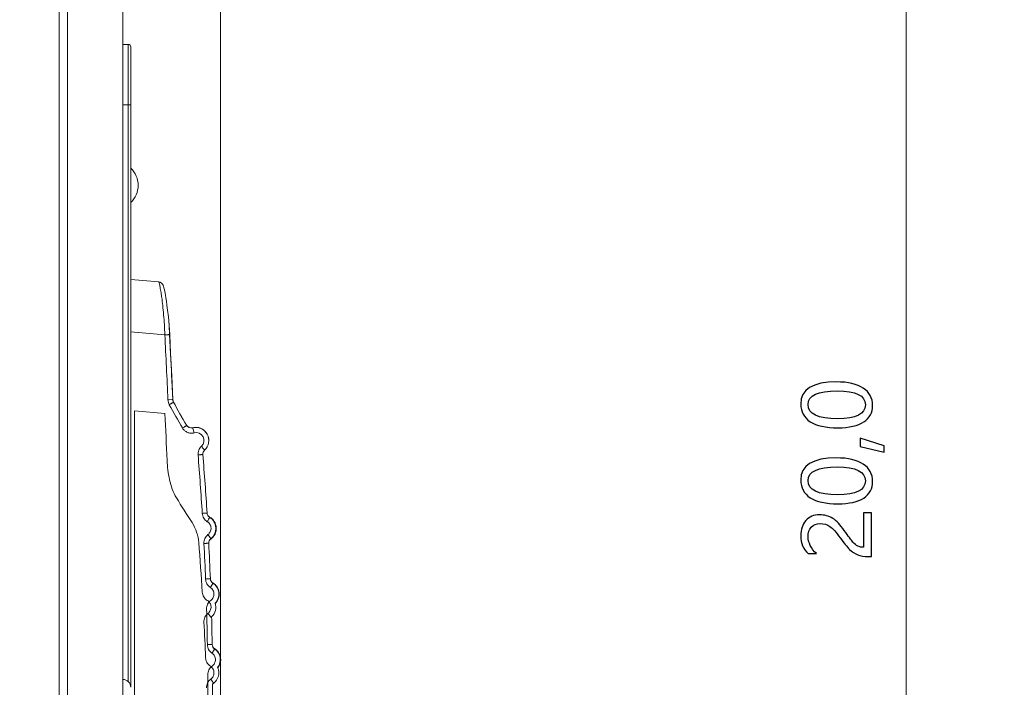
# Model space of a CAD drawing. Header units: centimetres. Extents: x -21 to 21, y -29.7 to 29.7.
# Tile 45 of 75: x 12.8 to 14.7, y -4.3 to -3.1. Entities that reach past the tile are written whole.
import ezdxf

# ---------------------------------------------------------------- set-up
doc = ezdxf.new("R2010")
doc.units = ezdxf.units.CM
doc.header["$MEASUREMENT"] = 0
doc.layers.add('06___PRT_ALL_SURFS', color=7, linetype='Continuous')

msp = doc.modelspace()

# ---------------------------------------------------------------- linework, layer by layer
at = {"layer": '06___PRT_ALL_SURFS', "color": 8, "lineweight": 5}
msp.add_open_spline([(-21.0058, -29.70447), (-21.0058, -29.70447), (20.9942, -29.70447), (20.9942, -29.70447), (20.9942, -29.70447), (20.9942, 29.69554), (20.9942, 29.69554), (20.9942, 29.69554), (-21.0058, 29.69554), (-21.0058, 29.69554), (-21.0058, 29.69554), (-21.0058, -29.70447), (-21.0058, -29.70447)], degree=3, knots=[0, 0, 0, 0, 0.25, 0.25, 0.25, 0.5, 0.5, 0.5, 0.75, 0.75, 0.75, 1, 1, 1, 1], dxfattribs=at)
at = {"layer": '06___PRT_ALL_SURFS', "color": 8, "lineweight": 0}
for points in [[(13.22114, -4.41291), (13.22114, -4.41291), (13.22114, 3.19533), (13.22114, 3.19533)], [(14.52641, -8.953), (14.52641, -8.953), (14.52641, 1.07184), (14.52641, 1.07184)]]:
    msp.add_open_spline(points, degree=3, dxfattribs=at)
at = {"layer": '06___PRT_ALL_SURFS', "lineweight": 5}
for points in [[(12.91424, -8.43074), (12.91424, -8.43074), (12.91424, 0.54957), (12.91424, 0.54957)], [(12.92993, 0.53529), (12.92993, 0.53529), (12.92993, -8.41645), (12.92993, -8.41645)], [(13.03551, -0.75425), (13.03551, -0.75425), (13.03551, -7.12692), (13.03551, -7.12692)], [(13.04551, -3.12161), (13.04551, -3.12161), (13.03551, -3.12161), (13.03551, -3.12161)], [(13.04551, -4.33517), (13.04551, -4.33517), (13.04551, -3.12161), (13.04551, -3.12161)], [(13.05051, -4.34566), (13.05051, -4.34566), (13.05051, -3.12661), (13.05051, -3.12661)], [(13.03551, -3.23661), (13.03551, -3.23661), (13.05051, -3.23661), (13.05051, -3.23661)], [(13.05051, -3.56934), (13.05051, -3.56934), (13.10358, -3.57398), (13.10358, -3.57398)], [(13.11099, -3.57831), (13.11099, -3.57831), (13.10912, -3.57628), (13.10912, -3.57628)], [(13.11197, -3.57997), (13.11197, -3.57997), (13.11099, -3.57831), (13.11099, -3.57831)], [(13.05051, -3.66896), (13.05051, -3.66896), (13.11537, -3.67464), (13.11537, -3.67464)], [(13.12126, -3.79835), (13.11939, -3.75711), (13.11742, -3.71587), (13.11537, -3.67464)], [(13.12456, -3.67413), (13.12456, -3.67413), (13.12448, -3.67413), (13.12448, -3.67413)], [(13.12876, -3.76161), (13.12744, -3.73367), (13.12607, -3.70573), (13.12466, -3.67779)], [(13.12876, -3.76161), (13.12876, -3.76161), (13.13048, -3.79824), (13.13048, -3.79824)], [(13.12126, -3.79835), (13.12126, -3.79835), (13.1227, -3.79828), (13.1227, -3.79828)], [(13.12126, -3.79835), (13.12141, -3.80156), (13.12232, -3.80482), (13.12386, -3.80765)], [(13.1227, -3.79828), (13.1227, -3.79828), (13.12915, -3.79796), (13.12915, -3.79796)], [(13.13047, -3.79884), (13.13047, -3.79884), (13.13038, -3.79789), (13.13038, -3.79789)], [(13.1304, -3.79811), (13.13043, -3.79815), (13.13045, -3.7982), (13.13048, -3.79824)], [(13.13128, -3.80184), (13.13128, -3.80184), (13.13047, -3.79884), (13.13047, -3.79884)], [(13.13048, -3.79823), (13.13048, -3.79823), (13.13057, -3.79823), (13.13057, -3.79823)], [(13.13048, -3.79823), (13.13052, -3.79871), (13.13059, -3.7992), (13.13068, -3.79967)], [(13.13048, -3.79824), (13.13049, -3.79858), (13.13051, -3.79892), (13.13055, -3.79925)], [(13.13055, -3.79925), (13.13057, -3.79942), (13.13059, -3.79958), (13.13062, -3.79974)], [(13.13091, -3.80054), (13.13091, -3.80054), (13.13057, -3.79823), (13.13057, -3.79823)], [(13.13068, -3.79967), (13.13069, -3.79974), (13.13071, -3.79981), (13.13072, -3.79987)], [(13.13072, -3.79987), (13.13077, -3.8001), (13.13082, -3.80032), (13.13089, -3.80055)], [(13.13089, -3.80055), (13.13095, -3.80078), (13.13102, -3.80101), (13.1311, -3.80124)], [(13.13176, -3.80282), (13.13176, -3.80282), (13.13091, -3.80054), (13.13091, -3.80054)], [(13.1311, -3.80124), (13.13113, -3.80133), (13.13116, -3.80143), (13.1312, -3.80152)], [(13.1312, -3.80152), (13.13132, -3.80185), (13.13146, -3.80218), (13.13161, -3.80251)], [(13.13177, -3.80286), (13.13177, -3.80286), (13.13128, -3.80184), (13.13128, -3.80184)], [(13.13161, -3.80251), (13.13172, -3.80275), (13.13184, -3.80298), (13.13196, -3.80321)], [(13.13162, -3.80255), (13.13975, -3.81744), (13.14811, -3.8322), (13.1567, -3.84682)], [(13.13196, -3.80321), (13.13196, -3.80321), (13.13176, -3.80282), (13.13176, -3.80282)], [(13.13176, -3.80284), (13.13985, -3.81766), (13.14816, -3.83236), (13.15671, -3.84692)], [(13.05788, -3.81953), (13.05788, -3.81953), (13.11537, -3.82456), (13.11537, -3.82456)], [(13.05788, -5.29126), (13.05788, -5.29126), (13.05788, -3.81953), (13.05788, -3.81953)], [(13.12386, -3.80765), (13.132, -3.82256), (13.14037, -3.83733), (13.14897, -3.85198)], [(13.11966, -3.91355), (13.11828, -3.88388), (13.11685, -3.85422), (13.11537, -3.82456)], [(13.1567, -3.84682), (13.15895, -3.85067), (13.16348, -3.85255), (13.1678, -3.85145)], [(13.15671, -3.84692), (13.15897, -3.85077), (13.1635, -3.85265), (13.16781, -3.85155)], [(13.19087, -3.89423), (13.18858, -3.89632), (13.18739, -3.89934), (13.18764, -3.90243)], [(13.18654, -4.01454), (13.18425, -3.97742), (13.18159, -3.94032), (13.17855, -3.90324)], [(13.19565, -4.01392), (13.19336, -3.97673), (13.19069, -3.93957), (13.18764, -3.90243)], [(13.13746, -3.985), (13.14715, -4.00086), (13.15707, -4.01658), (13.1672, -4.03216)], [(13.19565, -4.01392), (13.19585, -4.01718), (13.19763, -4.02013), (13.20041, -4.02184)], [(13.19566, -4.01392), (13.19603, -4.01708), (13.19787, -4.01988), (13.20064, -4.02145)], [(13.20273, -4.06288), (13.20016, -4.06488), (13.19872, -4.06802), (13.19889, -4.07128)], [(13.203, -4.06333), (13.20046, -4.06519), (13.19895, -4.06814), (13.19891, -4.07129)], [(13.20295, -4.06296), (13.20294, -4.06293), (13.20293, -4.0629), (13.20291, -4.06286)], [(13.18654, -4.16446), (13.1846, -4.13302), (13.18239, -4.10159), (13.17992, -4.07019)], [(13.19283, -4.13951), (13.19195, -4.11693), (13.19093, -4.09436), (13.18977, -4.07179)], [(13.20195, -4.13912), (13.20107, -4.1165), (13.20005, -4.09388), (13.19889, -4.07128)], [(13.20195, -4.13912), (13.20208, -4.14238), (13.20379, -4.14537), (13.20654, -4.14714)], [(13.20197, -4.13911), (13.20227, -4.14227), (13.20405, -4.1451), (13.20677, -4.14674)], [(13.1963, -4.26451), (13.19593, -4.24194), (13.19542, -4.21938), (13.19477, -4.19682)], [(13.20444, -4.21133), (13.21156, -4.20468), (13.21415, -4.1945), (13.2111, -4.18524)], [(13.20543, -4.26434), (13.20514, -4.24662), (13.20476, -4.2289), (13.2043, -4.21119)], [(13.20444, -4.21137), (13.20513, -4.21073), (13.20578, -4.21005), (13.20639, -4.20933)], [(13.19283, -4.28943), (13.19195, -4.26685), (13.19093, -4.24428), (13.18977, -4.22171)], [(13.20543, -4.26434), (13.20548, -4.2676), (13.20712, -4.27063), (13.20982, -4.27246)], [(13.20545, -4.26433), (13.20568, -4.26749), (13.2074, -4.27034), (13.21007, -4.27204)], [(13.20793, -4.33815), (13.2173, -4.33118), (13.2206, -4.31865), (13.21588, -4.30797)], [(13.20608, -4.38956), (13.20618, -4.37304), (13.20621, -4.35652), (13.20616, -4.34)], [(13.20793, -4.33815), (13.20724, -4.33866), (13.20662, -4.33925), (13.20609, -4.33992)], [(13.20792, -4.33818), (13.20724, -4.33869), (13.20662, -4.33928), (13.20609, -4.33995)]]:
    msp.add_open_spline(points, degree=3, dxfattribs=at)
for points, knots in [([(13.05051, -3.12661), (13.05051, -3.12529), (13.04998, -3.12401), (13.04905, -3.12308), (13.04811, -3.12214), (13.04684, -3.12161), (13.04551, -3.12161)], [0, 0, 0, 0, 0.5, 0.5, 0.5, 1, 1, 1, 1]), ([(13.05063, -3.42291), (13.0595, -3.41429), (13.06451, -3.40245), (13.06451, -3.39008), (13.06451, -3.37771), (13.0595, -3.36587), (13.05063, -3.35725)], [0, 0, 0, 0, 0.5, 0.5, 0.5, 1, 1, 1, 1]), ([(13.10352, -3.57398), (13.1036, -3.57399), (13.10366, -3.57405), (13.10372, -3.57412), (13.10382, -3.57424), (13.10389, -3.57437), (13.10395, -3.5745), (13.10418, -3.57497), (13.10435, -3.57548), (13.1045, -3.57599), (13.10475, -3.57681), (13.10495, -3.57762), (13.10515, -3.57844), (13.10541, -3.57956), (13.10566, -3.58069), (13.10589, -3.58182), (13.10618, -3.58325), (13.10645, -3.58467), (13.10671, -3.5861), (13.10702, -3.58781), (13.10732, -3.58951), (13.1076, -3.59122), (13.10793, -3.5932), (13.10823, -3.59517), (13.10853, -3.59715), (13.10886, -3.59937), (13.10917, -3.60159), (13.10948, -3.60381), (13.11016, -3.60889), (13.11078, -3.61397), (13.11135, -3.61907), (13.11199, -3.62484), (13.11255, -3.63062), (13.11304, -3.6364), (13.11357, -3.64264), (13.11403, -3.6489), (13.11441, -3.65515), (13.11481, -3.66164), (13.11513, -3.66814), (13.11537, -3.67464)], [0, 0, 0, 0, 0.0769231, 0.0769231, 0.0769231, 0.1538462, 0.1538462, 0.1538462, 0.2307692, 0.2307692, 0.2307692, 0.3076923, 0.3076923, 0.3076923, 0.3846154, 0.3846154, 0.3846154, 0.4615385, 0.4615385, 0.4615385, 0.5384615, 0.5384615, 0.5384615, 0.6153846, 0.6153846, 0.6153846, 0.6923077, 0.6923077, 0.6923077, 0.7692308, 0.7692308, 0.7692308, 0.8461538, 0.8461538, 0.8461538, 0.9230769, 0.9230769, 0.9230769, 1, 1, 1, 1]), ([(13.12448, -3.67413), (13.12448, -3.67413), (13.12339, -3.65671), (13.12339, -3.65671), (13.12339, -3.65671), (13.12198, -3.64044), (13.12198, -3.64044), (13.12198, -3.64044), (13.12063, -3.62796), (13.12063, -3.62796), (13.12063, -3.62796), (13.1194, -3.61821), (13.1194, -3.61821), (13.1194, -3.61821), (13.11831, -3.61047), (13.11831, -3.61047), (13.11831, -3.61047), (13.11735, -3.60427), (13.11735, -3.60427), (13.11735, -3.60427), (13.11651, -3.59926), (13.11651, -3.59926), (13.11651, -3.59926), (13.11578, -3.5952), (13.11578, -3.5952), (13.11578, -3.5952), (13.11515, -3.5919), (13.11515, -3.5919), (13.11515, -3.5919), (13.1146, -3.58922), (13.1146, -3.58922), (13.1146, -3.58922), (13.11412, -3.58703), (13.11412, -3.58703), (13.11412, -3.58703), (13.11369, -3.58524), (13.11369, -3.58524), (13.11369, -3.58524), (13.1133, -3.58375), (13.1133, -3.58375), (13.1133, -3.58375), (13.11292, -3.58246), (13.11292, -3.58246), (13.11292, -3.58246), (13.11252, -3.58128), (13.11252, -3.58128), (13.11252, -3.58128), (13.11198, -3.58001), (13.11198, -3.58001), (13.11198, -3.58001), (13.11103, -3.57837), (13.11103, -3.57837), (13.11103, -3.57837), (13.10918, -3.57634), (13.10918, -3.57634), (13.10918, -3.57634), (13.10625, -3.57461), (13.10625, -3.57461), (13.10625, -3.57461), (13.10358, -3.57398), (13.10358, -3.57398)], [0, 0, 0, 0, 0.05, 0.05, 0.05, 0.1, 0.1, 0.1, 0.15, 0.15, 0.15, 0.2, 0.2, 0.2, 0.25, 0.25, 0.25, 0.3, 0.3, 0.3, 0.35, 0.35, 0.35, 0.4, 0.4, 0.4, 0.45, 0.45, 0.45, 0.5, 0.5, 0.5, 0.55, 0.55, 0.55, 0.6, 0.6, 0.6, 0.65, 0.65, 0.65, 0.7, 0.7, 0.7, 0.75, 0.75, 0.75, 0.8, 0.8, 0.8, 0.85, 0.85, 0.85, 0.9, 0.9, 0.9, 0.95, 0.95, 0.95, 1, 1, 1, 1]), ([(13.10912, -3.57628), (13.10912, -3.57628), (13.10617, -3.57458), (13.10617, -3.57458), (13.10617, -3.57458), (13.10359, -3.57399), (13.10359, -3.57399)], [0, 0, 0, 0, 0.5, 0.5, 0.5, 1, 1, 1, 1]), ([(13.11292, -3.58243), (13.11292, -3.58243), (13.11251, -3.58124), (13.11251, -3.58124), (13.11251, -3.58124), (13.11197, -3.57997), (13.11197, -3.57997)], [0, 0, 0, 0, 0.5, 0.5, 0.5, 1, 1, 1, 1]), ([(13.11412, -3.58698), (13.11412, -3.58698), (13.11369, -3.58519), (13.11369, -3.58519), (13.11369, -3.58519), (13.1133, -3.58371), (13.1133, -3.58371), (13.1133, -3.58371), (13.11292, -3.58243), (13.11292, -3.58243)], [0, 0, 0, 0, 0.3333333, 0.3333333, 0.3333333, 0.6666667, 0.6666667, 0.6666667, 1, 1, 1, 1]), ([(13.12456, -3.67413), (13.12456, -3.67413), (13.12345, -3.65652), (13.12345, -3.65652), (13.12345, -3.65652), (13.12202, -3.64026), (13.12202, -3.64026), (13.12202, -3.64026), (13.12065, -3.6278), (13.12065, -3.6278), (13.12065, -3.6278), (13.11941, -3.61807), (13.11941, -3.61807), (13.11941, -3.61807), (13.11832, -3.61035), (13.11832, -3.61035), (13.11832, -3.61035), (13.11735, -3.60416), (13.11735, -3.60416), (13.11735, -3.60416), (13.11651, -3.59917), (13.11651, -3.59917), (13.11651, -3.59917), (13.11578, -3.59512), (13.11578, -3.59512), (13.11578, -3.59512), (13.11515, -3.59183), (13.11515, -3.59183), (13.11515, -3.59183), (13.1146, -3.58916), (13.1146, -3.58916), (13.1146, -3.58916), (13.11412, -3.58698), (13.11412, -3.58698)], [0, 0, 0, 0, 0.0909091, 0.0909091, 0.0909091, 0.1818182, 0.1818182, 0.1818182, 0.2727273, 0.2727273, 0.2727273, 0.3636364, 0.3636364, 0.3636364, 0.4545455, 0.4545455, 0.4545455, 0.5454545, 0.5454545, 0.5454545, 0.6363636, 0.6363636, 0.6363636, 0.7272727, 0.7272727, 0.7272727, 0.8181818, 0.8181818, 0.8181818, 0.9090909, 0.9090909, 0.9090909, 1, 1, 1, 1]), ([(13.11537, -3.67464), (13.11649, -3.67458), (13.11761, -3.67452), (13.11873, -3.67446), (13.11927, -3.67444), (13.11981, -3.67441), (13.12034, -3.67438), (13.12083, -3.67435), (13.12131, -3.67433), (13.12179, -3.6743), (13.12218, -3.67428), (13.12258, -3.67426), (13.12297, -3.67423), (13.12312, -3.67422), (13.12328, -3.67421), (13.12344, -3.67421), (13.12356, -3.6742), (13.12369, -3.67419), (13.12382, -3.67418), (13.12392, -3.67418), (13.12401, -3.67417), (13.12412, -3.67417), (13.12419, -3.67416), (13.12426, -3.67416), (13.12432, -3.67415), (13.12436, -3.67414), (13.12439, -3.67413), (13.12444, -3.67414), (13.12446, -3.67414), (13.12448, -3.67415), (13.12448, -3.67414)], [0, 0, 0, 0, 0.1, 0.1, 0.1, 0.2, 0.2, 0.2, 0.3, 0.3, 0.3, 0.4, 0.4, 0.4, 0.5, 0.5, 0.5, 0.6, 0.6, 0.6, 0.7, 0.7, 0.7, 0.8, 0.8, 0.8, 0.9, 0.9, 0.9, 1, 1, 1, 1]), ([(13.13038, -3.79789), (13.13038, -3.79789), (13.12833, -3.75363), (13.12833, -3.75363), (13.12833, -3.75363), (13.12628, -3.71057), (13.12628, -3.71057), (13.12628, -3.71057), (13.12448, -3.67413), (13.12448, -3.67413)], [0, 0, 0, 0, 0.3333333, 0.3333333, 0.3333333, 0.6666667, 0.6666667, 0.6666667, 1, 1, 1, 1]), ([(13.13057, -3.79823), (13.13057, -3.79823), (13.12847, -3.75362), (13.12847, -3.75362), (13.12847, -3.75362), (13.12638, -3.71044), (13.12638, -3.71044), (13.12638, -3.71044), (13.12456, -3.67413), (13.12456, -3.67413)], [0, 0, 0, 0, 0.3333333, 0.3333333, 0.3333333, 0.6666667, 0.6666667, 0.6666667, 1, 1, 1, 1]), ([(13.12386, -3.80765), (13.12488, -3.80709), (13.12589, -3.80653), (13.12689, -3.80596), (13.12736, -3.80569), (13.12784, -3.80541), (13.12831, -3.80513), (13.12874, -3.80489), (13.12916, -3.80464), (13.12957, -3.80439), (13.1299, -3.80418), (13.13023, -3.80398), (13.13057, -3.80377), (13.13082, -3.80361), (13.13107, -3.80345), (13.13128, -3.8033), (13.1314, -3.80321), (13.1315, -3.80312), (13.13167, -3.803), (13.13173, -3.80296), (13.1318, -3.80291), (13.13177, -3.80286)], [0, 0, 0, 0, 0.1428571, 0.1428571, 0.1428571, 0.2857143, 0.2857143, 0.2857143, 0.4285714, 0.4285714, 0.4285714, 0.5714286, 0.5714286, 0.5714286, 0.7142857, 0.7142857, 0.7142857, 0.8571429, 0.8571429, 0.8571429, 1, 1, 1, 1]), ([(13.12915, -3.79796), (13.12934, -3.79795), (13.12951, -3.79794), (13.1297, -3.79794), (13.12984, -3.79793), (13.12998, -3.79794), (13.13009, -3.79791), (13.13015, -3.7979), (13.13021, -3.79788), (13.13031, -3.7979), (13.13034, -3.7979), (13.13038, -3.79791), (13.13038, -3.79789)], [0, 0, 0, 0, 0.25, 0.25, 0.25, 0.5, 0.5, 0.5, 0.75, 0.75, 0.75, 1, 1, 1, 1]), ([(13.14896, -3.85198), (13.14997, -3.85138), (13.15097, -3.85078), (13.15197, -3.85017), (13.15244, -3.84987), (13.15291, -3.84958), (13.15338, -3.84929), (13.15379, -3.84903), (13.1542, -3.84877), (13.15461, -3.8485), (13.15493, -3.84829), (13.15524, -3.84808), (13.15558, -3.84785), (13.15581, -3.84769), (13.15606, -3.84753), (13.15625, -3.84737), (13.15637, -3.84728), (13.15646, -3.84719), (13.15662, -3.84706), (13.15668, -3.84702), (13.15674, -3.84697), (13.15671, -3.84692)], [0, 0, 0, 0, 0.1428571, 0.1428571, 0.1428571, 0.2857143, 0.2857143, 0.2857143, 0.4285714, 0.4285714, 0.4285714, 0.5714286, 0.5714286, 0.5714286, 0.7142857, 0.7142857, 0.7142857, 0.8571429, 0.8571429, 0.8571429, 1, 1, 1, 1]), ([(13.14896, -3.85199), (13.15005, -3.85383), (13.15144, -3.85552), (13.15307, -3.85694), (13.15469, -3.85835), (13.15654, -3.8595), (13.15852, -3.86033), (13.16051, -3.86115), (13.16263, -3.86166), (13.16477, -3.86181), (13.16691, -3.86196), (13.16909, -3.86177), (13.17116, -3.86124)], [0, 0, 0, 0, 0.25, 0.25, 0.25, 0.5, 0.5, 0.5, 0.75, 0.75, 0.75, 1, 1, 1, 1]), ([(13.199, -3.87577), (13.19902, -3.86803), (13.19547, -3.86071), (13.18937, -3.85595), (13.18326, -3.8512), (13.1753, -3.84953), (13.1678, -3.85145)], [0, 0, 0, 0, 0.5, 0.5, 0.5, 1, 1, 1, 1]), ([(13.1678, -3.85145), (13.16781, -3.85145), (13.16782, -3.85145), (13.16783, -3.85145), (13.16784, -3.85145), (13.16785, -3.85145), (13.16787, -3.85146)], [0, 0, 0, 0, 0.5, 0.5, 0.5, 1, 1, 1, 1]), ([(13.19087, -3.89423), (13.19933, -3.88649), (13.20145, -3.87399), (13.196, -3.86389), (13.19055, -3.8538), (13.17893, -3.84871), (13.16781, -3.85155)], [0, 0, 0, 0, 0.5, 0.5, 0.5, 1, 1, 1, 1]), ([(13.17116, -3.86124), (13.17086, -3.86003), (13.17053, -3.85883), (13.17018, -3.85763), (13.17001, -3.85704), (13.16984, -3.85646), (13.16965, -3.85587), (13.16949, -3.85535), (13.16932, -3.85483), (13.16914, -3.85431), (13.169, -3.85389), (13.16885, -3.85348), (13.16868, -3.85306), (13.16856, -3.85275), (13.16843, -3.85245), (13.1683, -3.85217), (13.16822, -3.85201), (13.16814, -3.85185), (13.16801, -3.85168), (13.16795, -3.85161), (13.16789, -3.85153), (13.16781, -3.85155)], [0, 0, 0, 0, 0.1428571, 0.1428571, 0.1428571, 0.2857143, 0.2857143, 0.2857143, 0.4285714, 0.4285714, 0.4285714, 0.5714286, 0.5714286, 0.5714286, 0.7142857, 0.7142857, 0.7142857, 0.8571429, 0.8571429, 0.8571429, 1, 1, 1, 1]), ([(13.18499, -3.88685), (13.19007, -3.8822), (13.19134, -3.8747), (13.18807, -3.86864), (13.1848, -3.86259), (13.17783, -3.85954), (13.17116, -3.86124)], [0, 0, 0, 0, 0.5, 0.5, 0.5, 1, 1, 1, 1]), ([(13.18499, -3.88685), (13.18277, -3.88888), (13.18099, -3.89145), (13.17987, -3.89429), (13.17875, -3.89713), (13.1783, -3.90024), (13.17855, -3.90324)], [0, 0, 0, 0, 0.5, 0.5, 0.5, 1, 1, 1, 1]), ([(13.18499, -3.88685), (13.18578, -3.88771), (13.18656, -3.88859), (13.18732, -3.88948), (13.18769, -3.88991), (13.18805, -3.89033), (13.18841, -3.89076), (13.18873, -3.89115), (13.18905, -3.89153), (13.18936, -3.89192), (13.1896, -3.89223), (13.18985, -3.89255), (13.19009, -3.89288), (13.19027, -3.89312), (13.19045, -3.89336), (13.19059, -3.89359), (13.19068, -3.89372), (13.19075, -3.89385), (13.19084, -3.89404), (13.19088, -3.89411), (13.19091, -3.89419), (13.19087, -3.89423)], [0, 0, 0, 0, 0.1428571, 0.1428571, 0.1428571, 0.2857143, 0.2857143, 0.2857143, 0.4285714, 0.4285714, 0.4285714, 0.5714286, 0.5714286, 0.5714286, 0.7142857, 0.7142857, 0.7142857, 0.8571429, 0.8571429, 0.8571429, 1, 1, 1, 1]), ([(13.11966, -3.91355), (13.12024, -3.92592), (13.12165, -3.9383), (13.12435, -3.95039), (13.1257, -3.95644), (13.12737, -3.96241), (13.12951, -3.96824), (13.13164, -3.97406), (13.13423, -3.97972), (13.13746, -3.985)], [0, 0, 0, 0, 0.3333333, 0.3333333, 0.3333333, 0.6666667, 0.6666667, 0.6666667, 1, 1, 1, 1]), ([(13.18764, -3.90243), (13.18764, -3.90244), (13.18763, -3.90244), (13.18761, -3.90244), (13.18755, -3.90244), (13.18753, -3.90245), (13.18749, -3.90245), (13.18744, -3.90247), (13.18737, -3.90247), (13.1873, -3.90248), (13.1872, -3.90248), (13.18711, -3.9025), (13.18702, -3.90251), (13.1869, -3.90252), (13.18677, -3.90253), (13.18665, -3.90254), (13.1865, -3.90256), (13.18635, -3.90257), (13.18619, -3.90258), (13.18581, -3.90262), (13.18543, -3.90266), (13.18504, -3.90269), (13.18456, -3.90273), (13.18409, -3.90278), (13.18361, -3.90282), (13.18307, -3.90286), (13.18252, -3.90291), (13.18198, -3.90296), (13.18084, -3.90306), (13.17969, -3.90315), (13.17855, -3.90325)], [0, 0, 0, 0, 0.1, 0.1, 0.1, 0.2, 0.2, 0.2, 0.3, 0.3, 0.3, 0.4, 0.4, 0.4, 0.5, 0.5, 0.5, 0.6, 0.6, 0.6, 0.7, 0.7, 0.7, 0.8, 0.8, 0.8, 0.9, 0.9, 0.9, 1, 1, 1, 1]), ([(13.18654, -4.01454), (13.18769, -4.01447), (13.18884, -4.0144), (13.18999, -4.01432), (13.19053, -4.01429), (13.19107, -4.01425), (13.19162, -4.01421), (13.19209, -4.01418), (13.19257, -4.01415), (13.19305, -4.01412), (13.19343, -4.01409), (13.19382, -4.01407), (13.1942, -4.01404), (13.19435, -4.01403), (13.19451, -4.01402), (13.19466, -4.01401), (13.19478, -4.014), (13.1949, -4.01399), (13.19503, -4.01398), (13.19512, -4.01397), (13.19521, -4.01396), (13.19531, -4.01396), (13.19537, -4.01395), (13.19544, -4.01395), (13.1955, -4.01394), (13.19553, -4.01394), (13.19556, -4.01393), (13.19561, -4.01393), (13.19563, -4.01393), (13.19565, -4.01394), (13.19565, -4.01392)], [0, 0, 0, 0, 0.1, 0.1, 0.1, 0.2, 0.2, 0.2, 0.3, 0.3, 0.3, 0.4, 0.4, 0.4, 0.5, 0.5, 0.5, 0.6, 0.6, 0.6, 0.7, 0.7, 0.7, 0.8, 0.8, 0.8, 0.9, 0.9, 0.9, 1, 1, 1, 1]), ([(13.19607, -4.03037), (13.19337, -4.02871), (13.19103, -4.02638), (13.18937, -4.02363), (13.18771, -4.02087), (13.18674, -4.01771), (13.18654, -4.01454)], [0, 0, 0, 0, 0.5, 0.5, 0.5, 1, 1, 1, 1]), ([(13.19606, -4.03037), (13.1967, -4.02932), (13.19733, -4.02826), (13.19793, -4.02719), (13.1982, -4.02671), (13.19847, -4.02623), (13.19873, -4.02574), (13.19896, -4.02532), (13.19919, -4.02489), (13.1994, -4.02447), (13.19958, -4.02412), (13.19975, -4.02377), (13.19992, -4.02341), (13.20005, -4.02313), (13.20017, -4.02285), (13.20027, -4.02259), (13.20033, -4.02243), (13.20039, -4.02228), (13.20044, -4.02207), (13.20046, -4.02198), (13.20048, -4.02188), (13.20041, -4.02184)], [0, 0, 0, 0, 0.1428571, 0.1428571, 0.1428571, 0.2857143, 0.2857143, 0.2857143, 0.4285714, 0.4285714, 0.4285714, 0.5714286, 0.5714286, 0.5714286, 0.7142857, 0.7142857, 0.7142857, 0.8571429, 0.8571429, 0.8571429, 1, 1, 1, 1]), ([(13.20273, -4.06288), (13.2092, -4.05784), (13.21278, -4.04994), (13.21232, -4.04175), (13.21186, -4.03356), (13.20741, -4.02612), (13.20041, -4.02184)], [0, 0, 0, 0, 0.5, 0.5, 0.5, 1, 1, 1, 1]), ([(13.203, -4.06333), (13.20983, -4.05833), (13.21367, -4.05021), (13.21319, -4.04175), (13.21271, -4.0333), (13.20799, -4.02566), (13.20064, -4.02145)], [0, 0, 0, 0, 0.5, 0.5, 0.5, 1, 1, 1, 1]), ([(13.20064, -4.02145), (13.20065, -4.02146), (13.20066, -4.02148), (13.20067, -4.02149), (13.20071, -4.0216), (13.20067, -4.02172), (13.20064, -4.02182)], [0, 0, 0, 0, 0.5, 0.5, 0.5, 1, 1, 1, 1]), ([(13.1672, -4.03216), (13.17087, -4.03781), (13.17372, -4.04399), (13.17585, -4.05041), (13.17798, -4.05683), (13.17939, -4.06348), (13.17991, -4.07019)], [0, 0, 0, 0, 0.5, 0.5, 0.5, 1, 1, 1, 1]), ([(13.19607, -4.03037), (13.1981, -4.03161), (13.19986, -4.03339), (13.20111, -4.03546), (13.20235, -4.03753), (13.20307, -4.03991), (13.20321, -4.04231), (13.20334, -4.04472), (13.20289, -4.04716), (13.20189, -4.04936), (13.20089, -4.05156), (13.19934, -4.05352), (13.19746, -4.05499)], [0, 0, 0, 0, 0.25, 0.25, 0.25, 0.5, 0.5, 0.5, 0.75, 0.75, 0.75, 1, 1, 1, 1]), ([(13.18977, -4.07179), (13.18961, -4.06862), (13.19022, -4.06537), (13.19156, -4.06244), (13.1929, -4.05952), (13.19496, -4.05694), (13.19746, -4.05499)], [0, 0, 0, 0, 0.5, 0.5, 0.5, 1, 1, 1, 1]), ([(13.20273, -4.06288), (13.20279, -4.06283), (13.20275, -4.06274), (13.20272, -4.06266), (13.20264, -4.06245), (13.20257, -4.06231), (13.20249, -4.06216), (13.20237, -4.06192), (13.20221, -4.06166), (13.20205, -4.06141), (13.20184, -4.06107), (13.20163, -4.06075), (13.20142, -4.06043), (13.20115, -4.06003), (13.20088, -4.05964), (13.20061, -4.05925), (13.20029, -4.0588), (13.19998, -4.05836), (13.19965, -4.05792), (13.19894, -4.05693), (13.1982, -4.05596), (13.19746, -4.05499)], [0, 0, 0, 0, 0.1428571, 0.1428571, 0.1428571, 0.2857143, 0.2857143, 0.2857143, 0.4285714, 0.4285714, 0.4285714, 0.5714286, 0.5714286, 0.5714286, 0.7142857, 0.7142857, 0.7142857, 0.8571429, 0.8571429, 0.8571429, 1, 1, 1, 1]), ([(13.20295, -4.06296), (13.20299, -4.06305), (13.20301, -4.06312), (13.20302, -4.06322), (13.20303, -4.06326), (13.20303, -4.06331), (13.203, -4.06333)], [0, 0, 0, 0, 0.5, 0.5, 0.5, 1, 1, 1, 1]), ([(13.19889, -4.07128), (13.19889, -4.07129), (13.19887, -4.07129), (13.19885, -4.07128), (13.1988, -4.07128), (13.19877, -4.07129), (13.19874, -4.07129), (13.19868, -4.07131), (13.19861, -4.07131), (13.19854, -4.07131), (13.19845, -4.07131), (13.19835, -4.07132), (13.19826, -4.07133), (13.19814, -4.07133), (13.19801, -4.07134), (13.19789, -4.07135), (13.19774, -4.07136), (13.19759, -4.07137), (13.19743, -4.07138), (13.19705, -4.0714), (13.19666, -4.07142), (13.19628, -4.07144), (13.1958, -4.07147), (13.19532, -4.0715), (13.19484, -4.07152), (13.1943, -4.07155), (13.19376, -4.07158), (13.19322, -4.07161), (13.19207, -4.07167), (13.19092, -4.07173), (13.18977, -4.07179)], [0, 0, 0, 0, 0.1, 0.1, 0.1, 0.2, 0.2, 0.2, 0.3, 0.3, 0.3, 0.4, 0.4, 0.4, 0.5, 0.5, 0.5, 0.6, 0.6, 0.6, 0.7, 0.7, 0.7, 0.8, 0.8, 0.8, 0.9, 0.9, 0.9, 1, 1, 1, 1]), ([(13.19283, -4.13951), (13.19398, -4.13946), (13.19513, -4.13942), (13.19628, -4.13937), (13.19683, -4.13935), (13.19737, -4.13932), (13.19791, -4.1393), (13.19839, -4.13928), (13.19887, -4.13926), (13.19935, -4.13924), (13.19974, -4.13922), (13.20012, -4.13921), (13.20051, -4.13919), (13.20066, -4.13918), (13.20081, -4.13918), (13.20096, -4.13917), (13.20108, -4.13916), (13.20121, -4.13916), (13.20133, -4.13915), (13.20142, -4.13915), (13.20151, -4.13914), (13.20161, -4.13914), (13.20168, -4.13914), (13.20175, -4.13914), (13.2018, -4.13913), (13.20184, -4.13912), (13.20187, -4.13911), (13.20192, -4.13912), (13.20193, -4.13912), (13.20196, -4.13913), (13.20195, -4.13912)], [0, 0, 0, 0, 0.1, 0.1, 0.1, 0.2, 0.2, 0.2, 0.3, 0.3, 0.3, 0.4, 0.4, 0.4, 0.5, 0.5, 0.5, 0.6, 0.6, 0.6, 0.7, 0.7, 0.7, 0.8, 0.8, 0.8, 0.9, 0.9, 0.9, 1, 1, 1, 1]), ([(13.202, -4.15555), (13.19934, -4.15383), (13.19705, -4.15144), (13.19546, -4.14866), (13.19386, -4.14587), (13.19296, -4.14268), (13.19283, -4.13951)], [0, 0, 0, 0, 0.5, 0.5, 0.5, 1, 1, 1, 1]), ([(13.202, -4.15555), (13.20266, -4.15451), (13.20331, -4.15347), (13.20393, -4.15242), (13.20422, -4.15194), (13.20449, -4.15147), (13.20477, -4.15099), (13.20501, -4.15058), (13.20524, -4.15015), (13.20547, -4.14973), (13.20565, -4.14939), (13.20583, -4.14905), (13.20601, -4.14869), (13.20614, -4.14842), (13.20627, -4.14814), (13.20638, -4.14789), (13.20644, -4.14773), (13.2065, -4.14758), (13.20655, -4.14736), (13.20658, -4.14728), (13.2066, -4.14718), (13.20654, -4.14714)], [0, 0, 0, 0, 0.1428571, 0.1428571, 0.1428571, 0.2857143, 0.2857143, 0.2857143, 0.4285714, 0.4285714, 0.4285714, 0.5714286, 0.5714286, 0.5714286, 0.7142857, 0.7142857, 0.7142857, 0.8571429, 0.8571429, 0.8571429, 1, 1, 1, 1]), ([(13.202, -4.15555), (13.20401, -4.15684), (13.20573, -4.15865), (13.20693, -4.16075), (13.20812, -4.16285), (13.20879, -4.16524), (13.20887, -4.16765), (13.20895, -4.17006), (13.20845, -4.17249), (13.2074, -4.17467), (13.20635, -4.17685), (13.20475, -4.17877), (13.20284, -4.1802)], [0, 0, 0, 0, 0.25, 0.25, 0.25, 0.5, 0.5, 0.5, 0.75, 0.75, 0.75, 1, 1, 1, 1]), ([(13.21104, -4.18548), (13.21622, -4.18009), (13.21871, -4.17267), (13.21784, -4.16525), (13.21697, -4.15782), (13.21282, -4.15118), (13.20654, -4.14714)], [0, 0, 0, 0, 0.5, 0.5, 0.5, 1, 1, 1, 1]), ([(13.20677, -4.14674), (13.2068, -4.14676), (13.20681, -4.14681), (13.20681, -4.14686), (13.20681, -4.14696), (13.20678, -4.14704), (13.20676, -4.14713)], [0, 0, 0, 0, 0.5, 0.5, 0.5, 1, 1, 1, 1]), ([(13.21126, -4.18613), (13.21684, -4.18073), (13.2196, -4.17304), (13.21872, -4.16533), (13.21784, -4.15761), (13.21342, -4.15074), (13.20677, -4.14674)], [0, 0, 0, 0, 0.5, 0.5, 0.5, 1, 1, 1, 1]), ([(13.18654, -4.16446), (13.18674, -4.16763), (13.18771, -4.17079), (13.18937, -4.17355), (13.19102, -4.1763), (13.19336, -4.17864), (13.19606, -4.18029)], [0, 0, 0, 0, 0.5, 0.5, 0.5, 1, 1, 1, 1]), ([(13.19477, -4.19682), (13.19468, -4.19365), (13.19537, -4.19041), (13.19677, -4.18751), (13.19817, -4.18463), (13.20029, -4.18209), (13.20284, -4.1802)], [0, 0, 0, 0, 0.5, 0.5, 0.5, 1, 1, 1, 1]), ([(13.19606, -4.18029), (13.1981, -4.18153), (13.19986, -4.18331), (13.2011, -4.18538), (13.20235, -4.18745), (13.20307, -4.18983), (13.20321, -4.19223), (13.20334, -4.19464), (13.20289, -4.19708), (13.20189, -4.19929), (13.20089, -4.20149), (13.19934, -4.20345), (13.19745, -4.20492)], [0, 0, 0, 0, 0.25, 0.25, 0.25, 0.5, 0.5, 0.5, 0.75, 0.75, 0.75, 1, 1, 1, 1]), ([(13.19745, -4.20492), (13.19496, -4.20686), (13.1929, -4.20945), (13.19156, -4.21237), (13.19022, -4.21529), (13.18961, -4.21855), (13.18977, -4.22171)], [0, 0, 0, 0, 0.5, 0.5, 0.5, 1, 1, 1, 1]), ([(13.20273, -4.2128), (13.20278, -4.21276), (13.20276, -4.21268), (13.20273, -4.2126), (13.20266, -4.21241), (13.20259, -4.21227), (13.20252, -4.21213), (13.20239, -4.21189), (13.20223, -4.21162), (13.20208, -4.21137), (13.20186, -4.21102), (13.20164, -4.21068), (13.20142, -4.21035), (13.20114, -4.20993), (13.20085, -4.20952), (13.20056, -4.20911), (13.20024, -4.20865), (13.19991, -4.20819), (13.19958, -4.20773), (13.19888, -4.20679), (13.19817, -4.20584), (13.19745, -4.20491)], [0, 0, 0, 0, 0.1428571, 0.1428571, 0.1428571, 0.2857143, 0.2857143, 0.2857143, 0.4285714, 0.4285714, 0.4285714, 0.5714286, 0.5714286, 0.5714286, 0.7142857, 0.7142857, 0.7142857, 0.8571429, 0.8571429, 0.8571429, 1, 1, 1, 1]), ([(13.1963, -4.2645), (13.19745, -4.26448), (13.1986, -4.26447), (13.19975, -4.26445), (13.20029, -4.26444), (13.20084, -4.26443), (13.20138, -4.26442), (13.20186, -4.26441), (13.20234, -4.2644), (13.20282, -4.26439), (13.2032, -4.26439), (13.20359, -4.26438), (13.20397, -4.26437), (13.20413, -4.26437), (13.20428, -4.26436), (13.20443, -4.26436), (13.20455, -4.26436), (13.20468, -4.26436), (13.2048, -4.26435), (13.20489, -4.26435), (13.20499, -4.26435), (13.20508, -4.26435), (13.20515, -4.26435), (13.20522, -4.26435), (13.20528, -4.26434), (13.20531, -4.26434), (13.20535, -4.26433), (13.20539, -4.26434), (13.20541, -4.26434), (13.20542, -4.26435), (13.20543, -4.26434)], [0, 0, 0, 0, 0.1, 0.1, 0.1, 0.2, 0.2, 0.2, 0.3, 0.3, 0.3, 0.4, 0.4, 0.4, 0.5, 0.5, 0.5, 0.6, 0.6, 0.6, 0.7, 0.7, 0.7, 0.8, 0.8, 0.8, 0.9, 0.9, 0.9, 1, 1, 1, 1]), ([(13.20509, -4.28074), (13.20247, -4.27897), (13.20025, -4.27653), (13.19872, -4.2737), (13.19718, -4.27088), (13.19636, -4.26768), (13.1963, -4.26451)], [0, 0, 0, 0, 0.5, 0.5, 0.5, 1, 1, 1, 1]), ([(13.20509, -4.28074), (13.20577, -4.27972), (13.20644, -4.2787), (13.2071, -4.27766), (13.20739, -4.2772), (13.20768, -4.27673), (13.20796, -4.27626), (13.20821, -4.27585), (13.20845, -4.27543), (13.20869, -4.27502), (13.20888, -4.27468), (13.20907, -4.27434), (13.20926, -4.27399), (13.2094, -4.27372), (13.20953, -4.27345), (13.20964, -4.2732), (13.20971, -4.27304), (13.20977, -4.27289), (13.20983, -4.27268), (13.20986, -4.2726), (13.20989, -4.2725), (13.20982, -4.27246)], [0, 0, 0, 0, 0.1428571, 0.1428571, 0.1428571, 0.2857143, 0.2857143, 0.2857143, 0.4285714, 0.4285714, 0.4285714, 0.5714286, 0.5714286, 0.5714286, 0.7142857, 0.7142857, 0.7142857, 0.8571429, 0.8571429, 0.8571429, 1, 1, 1, 1]), ([(13.21588, -4.30807), (13.21995, -4.30259), (13.2216, -4.29569), (13.22046, -4.28897), (13.21931, -4.28224), (13.21547, -4.27628), (13.20982, -4.27246)], [0, 0, 0, 0, 0.5, 0.5, 0.5, 1, 1, 1, 1]), ([(13.21007, -4.27204), (13.21011, -4.27206), (13.21011, -4.27212), (13.21011, -4.27217), (13.2101, -4.27228), (13.21007, -4.27237), (13.21004, -4.27246)], [0, 0, 0, 0, 0.5, 0.5, 0.5, 1, 1, 1, 1]), ([(13.21611, -4.30891), (13.22061, -4.30337), (13.22252, -4.29616), (13.22137, -4.28912), (13.22022, -4.28207), (13.2161, -4.27585), (13.21007, -4.27204)], [0, 0, 0, 0, 0.5, 0.5, 0.5, 1, 1, 1, 1]), ([(13.19283, -4.28943), (13.19296, -4.2926), (13.19386, -4.29579), (13.19546, -4.29858), (13.19705, -4.30136), (13.19933, -4.30375), (13.202, -4.30547)], [0, 0, 0, 0, 0.5, 0.5, 0.5, 1, 1, 1, 1]), ([(13.20509, -4.28074), (13.20707, -4.28208), (13.20874, -4.28392), (13.20989, -4.28604), (13.21103, -4.28817), (13.21165, -4.29057), (13.21168, -4.29297), (13.21171, -4.29538), (13.21115, -4.2978), (13.21006, -4.29995), (13.20897, -4.3021), (13.20734, -4.30399), (13.2054, -4.30536)], [0, 0, 0, 0, 0.25, 0.25, 0.25, 0.5, 0.5, 0.5, 0.75, 0.75, 0.75, 1, 1, 1, 1]), ([(13.19696, -4.32182), (13.19695, -4.32022), (13.19712, -4.31861), (13.1975, -4.31705), (13.19787, -4.31549), (13.19843, -4.31398), (13.19917, -4.31255), (13.1999, -4.31113), (13.20079, -4.30979), (13.20185, -4.30858), (13.20289, -4.30737), (13.2041, -4.30629), (13.2054, -4.30536)], [0, 0, 0, 0, 0.25, 0.25, 0.25, 0.5, 0.5, 0.5, 0.75, 0.75, 0.75, 1, 1, 1, 1]), ([(13.202, -4.30547), (13.20401, -4.30676), (13.20573, -4.30857), (13.20692, -4.31067), (13.20812, -4.31277), (13.20879, -4.31516), (13.20887, -4.31758), (13.20895, -4.31998), (13.20845, -4.32242), (13.20739, -4.32459), (13.20635, -4.32677), (13.20475, -4.3287), (13.20283, -4.33012)], [0, 0, 0, 0, 0.25, 0.25, 0.25, 0.5, 0.5, 0.5, 0.75, 0.75, 0.75, 1, 1, 1, 1]), ([(13.19703, -4.3895), (13.1971, -4.37822), (13.19702, -4.36694), (13.19702, -4.35566), (13.19702, -4.34438), (13.1971, -4.3331), (13.19703, -4.32182)], [0, 0, 0, 0, 0.5, 0.5, 0.5, 1, 1, 1, 1]), ([(13.05051, -4.34566), (13.05051, -4.34168), (13.04893, -4.33787), (13.04612, -4.33505), (13.0433, -4.33224), (13.03949, -4.33066), (13.03551, -4.33066)], [0, 0, 0, 0, 0.5, 0.5, 0.5, 1, 1, 1, 1]), ([(13.20283, -4.33012), (13.20029, -4.33201), (13.19817, -4.33455), (13.19677, -4.33744), (13.19537, -4.34033), (13.19468, -4.34357), (13.19477, -4.34674)], [0, 0, 0, 0, 0.5, 0.5, 0.5, 1, 1, 1, 1]), ([(13.2062, -4.33491), (13.20594, -4.33453), (13.20569, -4.33415), (13.20543, -4.33377), (13.20459, -4.33254), (13.20372, -4.33132), (13.20283, -4.33012)], [0, 0, 0, 0, 0.5, 0.5, 0.5, 1, 1, 1, 1]), ([(13.20793, -4.33815), (13.208, -4.33809), (13.20796, -4.33799), (13.20792, -4.33789), (13.20781, -4.33763), (13.20773, -4.33745), (13.20763, -4.33726), (13.20746, -4.33694), (13.20726, -4.33659), (13.20705, -4.33625), (13.20677, -4.33579), (13.20649, -4.33535), (13.2062, -4.33491)], [0, 0, 0, 0, 0.25, 0.25, 0.25, 0.5, 0.5, 0.5, 0.75, 0.75, 0.75, 1, 1, 1, 1])]:
    msp.add_open_spline(points, degree=3, knots=knots, dxfattribs=at)
at = {"layer": '06___PRT_ALL_SURFS', "color": 8}
for points, knots in [([(14.39689, -3.85156), (14.37353, -3.85156), (14.35588, -3.84771), (14.34387, -3.83995), (14.33188, -3.8322), (14.3259, -3.821), (14.3259, -3.8063), (14.3259, -3.77827), (14.34851, -3.76424), (14.39374, -3.76424), (14.41608, -3.76424), (14.43315, -3.7682), (14.44496, -3.77608), (14.45677, -3.78398), (14.46269, -3.79504), (14.46269, -3.80927), (14.46269, -3.82272), (14.45709, -3.83313), (14.44586, -3.84051), (14.43463, -3.84789), (14.41833, -3.85156), (14.39689, -3.85156)], [0, 0, 0, 0, 0.1428571, 0.1428571, 0.1428571, 0.2857143, 0.2857143, 0.2857143, 0.4285714, 0.4285714, 0.4285714, 0.5714286, 0.5714286, 0.5714286, 0.7142857, 0.7142857, 0.7142857, 0.8571429, 0.8571429, 0.8571429, 1, 1, 1, 1]), ([(14.39613, -3.83447), (14.43128, -3.83447), (14.44887, -3.82557), (14.44887, -3.80772), (14.44887, -3.7902), (14.43099, -3.78142), (14.39529, -3.78142), (14.3583, -3.78142), (14.33981, -3.79002), (14.33981, -3.80723), (14.33981, -3.8254), (14.3586, -3.83447), (14.39613, -3.83447)], [0, 0, 0, 0, 0.25, 0.25, 0.25, 0.5, 0.5, 0.5, 0.75, 0.75, 0.75, 1, 1, 1, 1]), ([(14.43921, -3.87113), (14.43921, -3.87113), (14.48474, -3.88575), (14.48474, -3.88575), (14.48474, -3.88575), (14.48474, -3.89788), (14.48474, -3.89788), (14.48474, -3.89788), (14.43921, -3.88729), (14.43921, -3.88729), (14.43921, -3.88729), (14.43921, -3.87113), (14.43921, -3.87113)], [0, 0, 0, 0, 0.25, 0.25, 0.25, 0.5, 0.5, 0.5, 0.75, 0.75, 0.75, 1, 1, 1, 1]), ([(14.39689, -3.99632), (14.37353, -3.99632), (14.35588, -3.99247), (14.34387, -3.98471), (14.33188, -3.97695), (14.3259, -3.96575), (14.3259, -3.95105), (14.3259, -3.92302), (14.34851, -3.90899), (14.39374, -3.90899), (14.41608, -3.90899), (14.43315, -3.91296), (14.44496, -3.92083), (14.45677, -3.92874), (14.46269, -3.93979), (14.46269, -3.95403), (14.46269, -3.96747), (14.45709, -3.97788), (14.44586, -3.98526), (14.43463, -3.99264), (14.41833, -3.99632), (14.39689, -3.99632)], [0, 0, 0, 0, 0.1428571, 0.1428571, 0.1428571, 0.2857143, 0.2857143, 0.2857143, 0.4285714, 0.4285714, 0.4285714, 0.5714286, 0.5714286, 0.5714286, 0.7142857, 0.7142857, 0.7142857, 0.8571429, 0.8571429, 0.8571429, 1, 1, 1, 1]), ([(14.39613, -3.97922), (14.43128, -3.97922), (14.44887, -3.97033), (14.44887, -3.95248), (14.44887, -3.93495), (14.43099, -3.92617), (14.39529, -3.92617), (14.3583, -3.92617), (14.33981, -3.93478), (14.33981, -3.95198), (14.33981, -3.97015), (14.3586, -3.97922), (14.39613, -3.97922)], [0, 0, 0, 0, 0.25, 0.25, 0.25, 0.5, 0.5, 0.5, 0.75, 0.75, 0.75, 1, 1, 1, 1]), ([(14.3628, -4.03385), (14.35568, -4.03385), (14.35008, -4.0361), (14.34602, -4.04059), (14.34194, -4.04511), (14.3399, -4.05124), (14.3399, -4.05897), (14.3399, -4.06445), (14.3413, -4.06996), (14.3441, -4.07556), (14.34687, -4.08113), (14.35087, -4.08635), (14.35606, -4.0912), (14.35606, -4.0912), (14.33981, -4.0912), (14.33981, -4.0912), (14.33532, -4.08685), (14.33188, -4.08195), (14.32949, -4.07644), (14.3271, -4.07095), (14.3259, -4.06451), (14.3259, -4.0571), (14.3259, -4.04514), (14.32911, -4.03552), (14.3355, -4.02823), (14.34191, -4.02093), (14.35058, -4.01729), (14.36151, -4.01729), (14.37126, -4.01729), (14.37968, -4.0195), (14.38683, -4.024), (14.39395, -4.02846), (14.40124, -4.0361), (14.4087, -4.04692), (14.41632, -4.05798), (14.4218, -4.06535), (14.4251, -4.06909), (14.42839, -4.07282), (14.43157, -4.07545), (14.43458, -4.07693), (14.43761, -4.07839), (14.44128, -4.07915), (14.4456, -4.07915), (14.4456, -4.07915), (14.4456, -4.01335), (14.4456, -4.01335), (14.4456, -4.01335), (14.46048, -4.01335), (14.46048, -4.01335), (14.46048, -4.01335), (14.46048, -4.09656), (14.46048, -4.09656), (14.46048, -4.09656), (14.45388, -4.09656), (14.45388, -4.09656), (14.44627, -4.09656), (14.43977, -4.09554), (14.43446, -4.09344), (14.42912, -4.09137), (14.42396, -4.08793), (14.41891, -4.08315), (14.41387, -4.07836), (14.4078, -4.0709), (14.40074, -4.06078), (14.39345, -4.05039), (14.38706, -4.04333), (14.38155, -4.03954), (14.37607, -4.03575), (14.36983, -4.03385), (14.3628, -4.03385)], [0, 0, 0, 0, 0.0434783, 0.0434783, 0.0434783, 0.0869565, 0.0869565, 0.0869565, 0.1304348, 0.1304348, 0.1304348, 0.173913, 0.173913, 0.173913, 0.2173913, 0.2173913, 0.2173913, 0.2608696, 0.2608696, 0.2608696, 0.3043478, 0.3043478, 0.3043478, 0.3478261, 0.3478261, 0.3478261, 0.3913043, 0.3913043, 0.3913043, 0.4347826, 0.4347826, 0.4347826, 0.4782609, 0.4782609, 0.4782609, 0.5217391, 0.5217391, 0.5217391, 0.5652174, 0.5652174, 0.5652174, 0.6086957, 0.6086957, 0.6086957, 0.6521739, 0.6521739, 0.6521739, 0.6956522, 0.6956522, 0.6956522, 0.7391304, 0.7391304, 0.7391304, 0.7826087, 0.7826087, 0.7826087, 0.826087, 0.826087, 0.826087, 0.8695652, 0.8695652, 0.8695652, 0.9130435, 0.9130435, 0.9130435, 0.9565217, 0.9565217, 0.9565217, 1, 1, 1, 1])]:
    msp.add_open_spline(points, degree=3, knots=knots, dxfattribs=at)

doc.saveas('drawing.dxf')
